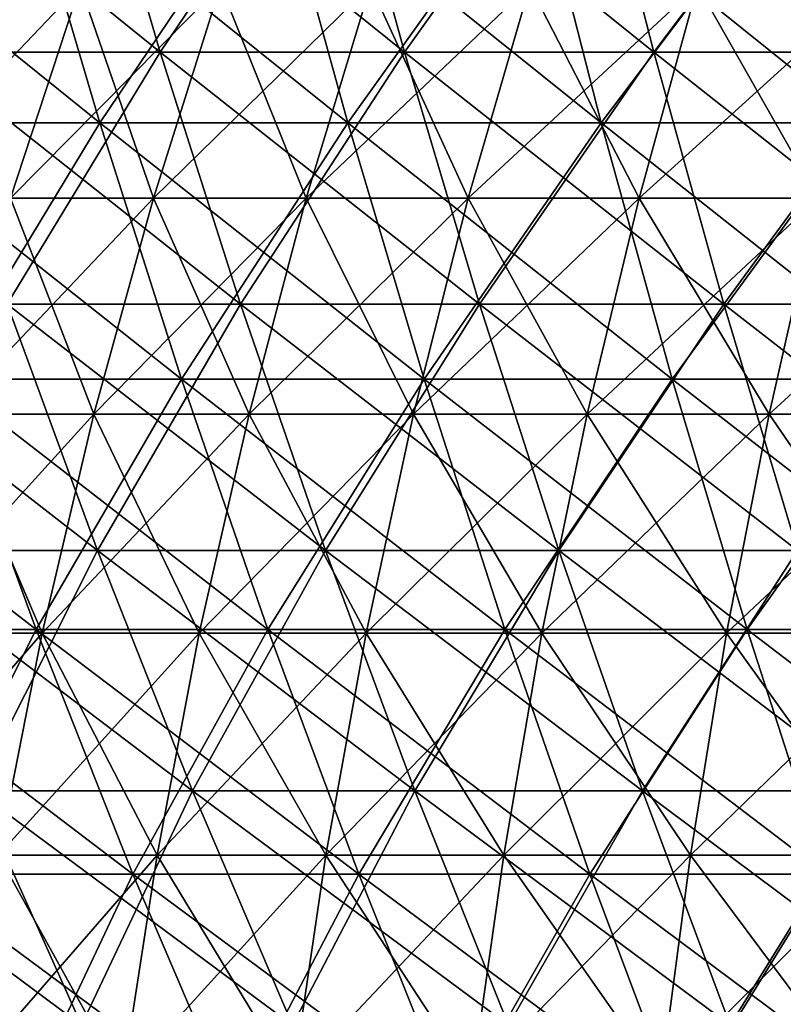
# Model space of a CAD drawing. Header units: millimetres. Extents: x -125 to 125, y 3898 to 4025.
# Tile 84 of 256: x -58 to -46, y 3949 to 3963. Entities that reach past the tile are written whole.
import ezdxf

# ---------------------------------------------------------------- set-up
doc = ezdxf.new("R2010")
doc.units = ezdxf.units.MM
doc.header["$LTSCALE"] = 2.2935
for name, color, linetype in [('2', 7, 'CONTINUOUS'), ('3', 7, 'CONTINUOUS'), ('4', 7, 'CONTINUOUS'), ('5', 7, 'CONTINUOUS'), ('6', 7, 'CONTINUOUS'), ('7', 7, 'CONTINUOUS')]:
    doc.layers.add(name, color=color, linetype=linetype)

msp = doc.modelspace()

# ---------------------------------------------------------------- linework, layer by layer
at = {"layer": '2', "color": 36, "linetype": 'Continuous', "true_color": 0x833d1e}
for points in [[(-59.908, 3961.776, 89.659), (-56.342, 3961.776, 91.942), (-61.112, 3965.627, 91.461), (-59.908, 3961.776, 89.659)], [(-61.112, 3965.627, 91.461), (-56.342, 3961.776, 91.942), (-57.475, 3965.627, 93.79), (-61.112, 3965.627, 91.461)], [(-56.342, 3961.776, 91.942), (-52.689, 3961.776, 94.083), (-57.475, 3965.627, 93.79), (-56.342, 3961.776, 91.942)], [(-57.475, 3965.627, 93.79), (-52.689, 3961.776, 94.083), (-53.748, 3965.627, 95.974), (-57.475, 3965.627, 93.79)], [(-52.689, 3961.776, 94.083), (-48.955, 3961.776, 96.079), (-53.748, 3965.627, 95.974), (-52.689, 3961.776, 94.083)], [(-53.748, 3965.627, 95.974), (-48.955, 3961.776, 96.079), (-49.939, 3965.627, 98.01), (-53.748, 3965.627, 95.974)], [(-48.955, 3961.776, 96.079), (-45.145, 3961.776, 97.927), (-49.939, 3965.627, 98.01), (-48.955, 3961.776, 96.079)], [(-49.939, 3965.627, 98.01), (-45.145, 3961.776, 97.927), (-46.052, 3965.627, 99.895), (-49.939, 3965.627, 98.01)], [(-58.629, 3958.004, 87.745), (-55.139, 3958.004, 89.979), (-59.908, 3961.776, 89.659), (-58.629, 3958.004, 87.745)], [(-59.908, 3961.776, 89.659), (-55.139, 3958.004, 89.979), (-56.342, 3961.776, 91.942), (-59.908, 3961.776, 89.659)], [(-55.139, 3958.004, 89.979), (-51.564, 3958.004, 92.074), (-56.342, 3961.776, 91.942), (-55.139, 3958.004, 89.979)], [(-56.342, 3961.776, 91.942), (-51.564, 3958.004, 92.074), (-52.689, 3961.776, 94.083), (-56.342, 3961.776, 91.942)], [(-51.564, 3958.004, 92.074), (-47.91, 3958.004, 94.028), (-52.689, 3961.776, 94.083), (-51.564, 3958.004, 92.074)], [(-52.689, 3961.776, 94.083), (-47.91, 3958.004, 94.028), (-48.955, 3961.776, 96.079), (-52.689, 3961.776, 94.083)], [(-47.91, 3958.004, 94.028), (-44.181, 3958.004, 95.836), (-48.955, 3961.776, 96.079), (-47.91, 3958.004, 94.028)], [(-48.955, 3961.776, 96.079), (-44.181, 3958.004, 95.836), (-45.145, 3961.776, 97.927), (-48.955, 3961.776, 96.079)], [(-60.598, 3954.316, 83.406), (-57.277, 3954.316, 85.721), (-62.029, 3958.004, 85.375), (-60.598, 3954.316, 83.406)], [(-62.029, 3958.004, 85.375), (-57.277, 3954.316, 85.721), (-58.629, 3958.004, 87.745), (-62.029, 3958.004, 85.375)], [(-57.277, 3954.316, 85.721), (-53.867, 3954.316, 87.903), (-58.629, 3958.004, 87.745), (-57.277, 3954.316, 85.721)], [(-58.629, 3958.004, 87.745), (-53.867, 3954.316, 87.903), (-55.139, 3958.004, 89.979), (-58.629, 3958.004, 87.745)], [(-53.867, 3954.316, 87.903), (-50.375, 3954.316, 89.95), (-55.139, 3958.004, 89.979), (-53.867, 3954.316, 87.903)], [(-55.139, 3958.004, 89.979), (-50.375, 3954.316, 89.95), (-51.564, 3958.004, 92.074), (-55.139, 3958.004, 89.979)], [(-50.375, 3954.316, 89.95), (-46.804, 3954.316, 91.859), (-51.564, 3958.004, 92.074), (-50.375, 3954.316, 89.95)], [(-51.564, 3958.004, 92.074), (-46.804, 3954.316, 91.859), (-47.91, 3958.004, 94.028), (-51.564, 3958.004, 92.074)], [(-46.804, 3954.316, 91.859), (-43.162, 3954.316, 93.626), (-47.91, 3958.004, 94.028), (-46.804, 3954.316, 91.859)], [(-47.91, 3958.004, 94.028), (-43.162, 3954.316, 93.626), (-44.181, 3958.004, 95.836), (-47.91, 3958.004, 94.028)], [(-59.092, 3950.715, 81.333), (-55.853, 3950.715, 83.59), (-60.598, 3954.316, 83.406), (-59.092, 3950.715, 81.333)], [(-60.598, 3954.316, 83.406), (-55.853, 3950.715, 83.59), (-57.277, 3954.316, 85.721), (-60.598, 3954.316, 83.406)], [(-55.853, 3950.715, 83.59), (-52.528, 3950.715, 85.718), (-57.277, 3954.316, 85.721), (-55.853, 3950.715, 83.59)], [(-57.277, 3954.316, 85.721), (-52.528, 3950.715, 85.718), (-53.867, 3954.316, 87.903), (-57.277, 3954.316, 85.721)], [(-52.528, 3950.715, 85.718), (-49.122, 3950.715, 87.714), (-53.867, 3954.316, 87.903), (-52.528, 3950.715, 85.718)], [(-53.867, 3954.316, 87.903), (-49.122, 3950.715, 87.714), (-50.375, 3954.316, 89.95), (-53.867, 3954.316, 87.903)], [(-49.122, 3950.715, 87.714), (-45.641, 3950.715, 89.575), (-50.375, 3954.316, 89.95), (-49.122, 3950.715, 87.714)], [(-50.375, 3954.316, 89.95), (-45.641, 3950.715, 89.575), (-46.804, 3954.316, 91.859), (-50.375, 3954.316, 89.95)], [(-45.641, 3950.715, 89.575), (-42.089, 3950.715, 91.298), (-46.804, 3954.316, 91.859), (-45.641, 3950.715, 89.575)], [(-46.804, 3954.316, 91.859), (-42.089, 3950.715, 91.298), (-43.162, 3954.316, 93.626), (-46.804, 3954.316, 91.859)], [(-60.575, 3947.208, 76.839), (-57.511, 3947.208, 79.157), (-62.239, 3950.715, 78.95), (-60.575, 3947.208, 76.839)], [(-62.239, 3950.715, 78.95), (-57.511, 3947.208, 79.157), (-59.092, 3950.715, 81.333), (-62.239, 3950.715, 78.95)], [(-57.511, 3947.208, 79.157), (-54.359, 3947.208, 81.354), (-59.092, 3950.715, 81.333), (-57.511, 3947.208, 79.157)], [(-59.092, 3950.715, 81.333), (-54.359, 3947.208, 81.354), (-55.853, 3950.715, 83.59), (-59.092, 3950.715, 81.333)], [(-54.359, 3947.208, 81.354), (-51.123, 3947.208, 83.426), (-55.853, 3950.715, 83.59), (-54.359, 3947.208, 81.354)], [(-55.853, 3950.715, 83.59), (-51.123, 3947.208, 83.426), (-52.528, 3950.715, 85.718), (-55.853, 3950.715, 83.59)], [(-51.123, 3947.208, 83.426), (-47.809, 3947.208, 85.368), (-52.528, 3950.715, 85.718), (-51.123, 3947.208, 83.426)], [(-52.528, 3950.715, 85.718), (-47.809, 3947.208, 85.368), (-49.122, 3950.715, 87.714), (-52.528, 3950.715, 85.718)], [(-47.809, 3947.208, 85.368), (-44.42, 3947.208, 87.18), (-49.122, 3950.715, 87.714), (-47.809, 3947.208, 85.368)], [(-49.122, 3950.715, 87.714), (-44.42, 3947.208, 87.18), (-45.641, 3950.715, 89.575), (-49.122, 3950.715, 87.714)]]:
    msp.add_3dface(points, dxfattribs=at)
at = {"layer": '3', "color": 36, "linetype": 'Continuous', "true_color": 0x833d1e}
for points in [[(-57.475, 3965.627, -93.79), (-59.908, 3961.776, -89.659), (-61.112, 3965.627, -91.461), (-57.475, 3965.627, -93.79)], [(-56.342, 3961.776, -91.942), (-59.908, 3961.776, -89.659), (-57.475, 3965.627, -93.79), (-56.342, 3961.776, -91.942)], [(-53.748, 3965.627, -95.974), (-56.342, 3961.776, -91.942), (-57.475, 3965.627, -93.79), (-53.748, 3965.627, -95.974)], [(-52.689, 3961.776, -94.083), (-56.342, 3961.776, -91.942), (-53.748, 3965.627, -95.974), (-52.689, 3961.776, -94.083)], [(-49.939, 3965.627, -98.01), (-52.689, 3961.776, -94.083), (-53.748, 3965.627, -95.974), (-49.939, 3965.627, -98.01)], [(-48.955, 3961.776, -96.079), (-52.689, 3961.776, -94.083), (-49.939, 3965.627, -98.01), (-48.955, 3961.776, -96.079)], [(-46.052, 3965.627, -99.895), (-48.955, 3961.776, -96.079), (-49.939, 3965.627, -98.01), (-46.052, 3965.627, -99.895)], [(-45.145, 3961.776, -97.927), (-48.955, 3961.776, -96.079), (-46.052, 3965.627, -99.895), (-45.145, 3961.776, -97.927)], [(-56.342, 3961.776, -91.942), (-58.629, 3958.004, -87.745), (-59.908, 3961.776, -89.659), (-56.342, 3961.776, -91.942)], [(-55.139, 3958.004, -89.979), (-58.629, 3958.004, -87.745), (-56.342, 3961.776, -91.942), (-55.139, 3958.004, -89.979)], [(-52.689, 3961.776, -94.083), (-55.139, 3958.004, -89.979), (-56.342, 3961.776, -91.942), (-52.689, 3961.776, -94.083)], [(-51.564, 3958.004, -92.074), (-55.139, 3958.004, -89.979), (-52.689, 3961.776, -94.083), (-51.564, 3958.004, -92.074)], [(-48.955, 3961.776, -96.079), (-51.564, 3958.004, -92.074), (-52.689, 3961.776, -94.083), (-48.955, 3961.776, -96.079)], [(-47.91, 3958.004, -94.028), (-51.564, 3958.004, -92.074), (-48.955, 3961.776, -96.079), (-47.91, 3958.004, -94.028)], [(-45.145, 3961.776, -97.927), (-47.91, 3958.004, -94.028), (-48.955, 3961.776, -96.079), (-45.145, 3961.776, -97.927)], [(-44.181, 3958.004, -95.836), (-47.91, 3958.004, -94.028), (-45.145, 3961.776, -97.927), (-44.181, 3958.004, -95.836)], [(-57.277, 3954.316, -85.721), (-60.598, 3954.316, -83.406), (-58.629, 3958.004, -87.745), (-57.277, 3954.316, -85.721)], [(-55.139, 3958.004, -89.979), (-57.277, 3954.316, -85.721), (-58.629, 3958.004, -87.745), (-55.139, 3958.004, -89.979)], [(-53.867, 3954.316, -87.903), (-57.277, 3954.316, -85.721), (-55.139, 3958.004, -89.979), (-53.867, 3954.316, -87.903)], [(-51.564, 3958.004, -92.074), (-53.867, 3954.316, -87.903), (-55.139, 3958.004, -89.979), (-51.564, 3958.004, -92.074)], [(-50.375, 3954.316, -89.95), (-53.867, 3954.316, -87.903), (-51.564, 3958.004, -92.074), (-50.375, 3954.316, -89.95)], [(-47.91, 3958.004, -94.028), (-50.375, 3954.316, -89.95), (-51.564, 3958.004, -92.074), (-47.91, 3958.004, -94.028)], [(-46.804, 3954.316, -91.859), (-50.375, 3954.316, -89.95), (-47.91, 3958.004, -94.028), (-46.804, 3954.316, -91.859)], [(-44.181, 3958.004, -95.836), (-46.804, 3954.316, -91.859), (-47.91, 3958.004, -94.028), (-44.181, 3958.004, -95.836)], [(-43.162, 3954.316, -93.626), (-46.804, 3954.316, -91.859), (-44.181, 3958.004, -95.836), (-43.162, 3954.316, -93.626)], [(-57.277, 3954.316, -85.721), (-59.092, 3950.715, -81.333), (-60.598, 3954.316, -83.406), (-57.277, 3954.316, -85.721)], [(-55.853, 3950.715, -83.59), (-59.092, 3950.715, -81.333), (-57.277, 3954.316, -85.721), (-55.853, 3950.715, -83.59)], [(-53.867, 3954.316, -87.903), (-55.853, 3950.715, -83.59), (-57.277, 3954.316, -85.721), (-53.867, 3954.316, -87.903)], [(-52.528, 3950.715, -85.718), (-55.853, 3950.715, -83.59), (-53.867, 3954.316, -87.903), (-52.528, 3950.715, -85.718)], [(-50.375, 3954.316, -89.95), (-52.528, 3950.715, -85.718), (-53.867, 3954.316, -87.903), (-50.375, 3954.316, -89.95)], [(-49.122, 3950.715, -87.714), (-52.528, 3950.715, -85.718), (-50.375, 3954.316, -89.95), (-49.122, 3950.715, -87.714)], [(-46.804, 3954.316, -91.859), (-49.122, 3950.715, -87.714), (-50.375, 3954.316, -89.95), (-46.804, 3954.316, -91.859)], [(-45.641, 3950.715, -89.575), (-49.122, 3950.715, -87.714), (-46.804, 3954.316, -91.859), (-45.641, 3950.715, -89.575)], [(-43.162, 3954.316, -93.626), (-45.641, 3950.715, -89.575), (-46.804, 3954.316, -91.859), (-43.162, 3954.316, -93.626)], [(-57.511, 3947.208, -79.157), (-60.575, 3947.208, -76.839), (-59.092, 3950.715, -81.333), (-57.511, 3947.208, -79.157)], [(-55.853, 3950.715, -83.59), (-57.511, 3947.208, -79.157), (-59.092, 3950.715, -81.333), (-55.853, 3950.715, -83.59)], [(-54.359, 3947.208, -81.354), (-57.511, 3947.208, -79.157), (-55.853, 3950.715, -83.59), (-54.359, 3947.208, -81.354)], [(-52.528, 3950.715, -85.718), (-54.359, 3947.208, -81.354), (-55.853, 3950.715, -83.59), (-52.528, 3950.715, -85.718)], [(-51.123, 3947.208, -83.426), (-54.359, 3947.208, -81.354), (-52.528, 3950.715, -85.718), (-51.123, 3947.208, -83.426)], [(-49.122, 3950.715, -87.714), (-51.123, 3947.208, -83.426), (-52.528, 3950.715, -85.718), (-49.122, 3950.715, -87.714)], [(-47.809, 3947.208, -85.368), (-51.123, 3947.208, -83.426), (-49.122, 3950.715, -87.714), (-47.809, 3947.208, -85.368)], [(-45.641, 3950.715, -89.575), (-47.809, 3947.208, -85.368), (-49.122, 3950.715, -87.714), (-45.641, 3950.715, -89.575)], [(-44.42, 3947.208, -87.18), (-47.809, 3947.208, -85.368), (-45.641, 3950.715, -89.575), (-44.42, 3947.208, -87.18)]]:
    msp.add_3dface(points, dxfattribs=at)
at = {"layer": '4', "color": 36, "linetype": 'Continuous', "true_color": 0x833d1e}
for points in [[(-58.96, 3962.819, -88.24), (-55.45, 3962.819, -90.486), (-60.144, 3966.607, -90.011), (-58.96, 3962.819, -88.24)], [(-60.144, 3966.607, -90.011), (-55.45, 3962.819, -90.486), (-56.563, 3966.607, -92.303), (-60.144, 3966.607, -90.011)], [(-55.45, 3962.819, -90.486), (-51.855, 3962.819, -92.594), (-56.563, 3966.607, -92.303), (-55.45, 3962.819, -90.486)], [(-56.563, 3966.607, -92.303), (-51.855, 3962.819, -92.594), (-52.896, 3966.607, -94.453), (-56.563, 3966.607, -92.303)], [(-51.855, 3962.819, -92.594), (-48.18, 3962.819, -94.558), (-52.896, 3966.607, -94.453), (-51.855, 3962.819, -92.594)], [(-52.896, 3966.607, -94.453), (-48.18, 3962.819, -94.558), (-49.147, 3966.607, -96.456), (-52.896, 3966.607, -94.453)], [(-48.18, 3962.819, -94.558), (-44.43, 3962.819, -96.377), (-49.147, 3966.607, -96.456), (-48.18, 3962.819, -94.558)], [(-49.147, 3966.607, -96.456), (-44.43, 3962.819, -96.377), (-45.322, 3966.607, -98.312), (-49.147, 3966.607, -96.456)], [(-57.703, 3959.109, -86.358), (-54.268, 3959.109, -88.557), (-58.96, 3962.819, -88.24), (-57.703, 3959.109, -86.358)], [(-58.96, 3962.819, -88.24), (-54.268, 3959.109, -88.557), (-55.45, 3962.819, -90.486), (-58.96, 3962.819, -88.24)], [(-54.268, 3959.109, -88.557), (-50.749, 3959.109, -90.619), (-55.45, 3962.819, -90.486), (-54.268, 3959.109, -88.557)], [(-55.45, 3962.819, -90.486), (-50.749, 3959.109, -90.619), (-51.855, 3962.819, -92.594), (-55.45, 3962.819, -90.486)], [(-50.749, 3959.109, -90.619), (-47.152, 3959.109, -92.542), (-51.855, 3962.819, -92.594), (-50.749, 3959.109, -90.619)], [(-51.855, 3962.819, -92.594), (-47.152, 3959.109, -92.542), (-48.18, 3962.819, -94.558), (-51.855, 3962.819, -92.594)], [(-47.152, 3959.109, -92.542), (-43.483, 3959.109, -94.322), (-48.18, 3962.819, -94.558), (-47.152, 3959.109, -92.542)], [(-48.18, 3962.819, -94.558), (-43.483, 3959.109, -94.322), (-44.43, 3962.819, -96.377), (-48.18, 3962.819, -94.558)], [(-59.642, 3955.48, -82.09), (-56.373, 3955.48, -84.369), (-61.049, 3959.109, -84.026), (-59.642, 3955.48, -82.09)], [(-61.049, 3959.109, -84.026), (-56.373, 3955.48, -84.369), (-57.703, 3959.109, -86.358), (-61.049, 3959.109, -84.026)], [(-56.373, 3955.48, -84.369), (-53.018, 3955.48, -86.517), (-57.703, 3959.109, -86.358), (-56.373, 3955.48, -84.369)], [(-57.703, 3959.109, -86.358), (-53.018, 3955.48, -86.517), (-54.268, 3959.109, -88.557), (-57.703, 3959.109, -86.358)], [(-53.018, 3955.48, -86.517), (-49.58, 3955.48, -88.532), (-54.268, 3959.109, -88.557), (-53.018, 3955.48, -86.517)], [(-54.268, 3959.109, -88.557), (-49.58, 3955.48, -88.532), (-50.749, 3959.109, -90.619), (-54.268, 3959.109, -88.557)], [(-49.58, 3955.48, -88.532), (-46.066, 3955.48, -90.41), (-50.749, 3959.109, -90.619), (-49.58, 3955.48, -88.532)], [(-50.749, 3959.109, -90.619), (-46.066, 3955.48, -90.41), (-47.152, 3959.109, -92.542), (-50.749, 3959.109, -90.619)], [(-46.066, 3955.48, -90.41), (-42.481, 3955.48, -92.149), (-47.152, 3959.109, -92.542), (-46.066, 3955.48, -90.41)], [(-47.152, 3959.109, -92.542), (-42.481, 3955.48, -92.149), (-43.483, 3959.109, -94.322), (-47.152, 3959.109, -92.542)], [(-58.161, 3951.939, -80.052), (-54.974, 3951.939, -82.274), (-59.642, 3955.48, -82.09), (-58.161, 3951.939, -80.052)], [(-59.642, 3955.48, -82.09), (-54.974, 3951.939, -82.274), (-56.373, 3955.48, -84.369), (-59.642, 3955.48, -82.09)], [(-54.974, 3951.939, -82.274), (-51.701, 3951.939, -84.369), (-56.373, 3955.48, -84.369), (-54.974, 3951.939, -82.274)], [(-56.373, 3955.48, -84.369), (-51.701, 3951.939, -84.369), (-53.018, 3955.48, -86.517), (-56.373, 3955.48, -84.369)], [(-51.701, 3951.939, -84.369), (-48.349, 3951.939, -86.333), (-53.018, 3955.48, -86.517), (-51.701, 3951.939, -84.369)], [(-53.018, 3955.48, -86.517), (-48.349, 3951.939, -86.333), (-49.58, 3955.48, -88.532), (-53.018, 3955.48, -86.517)], [(-48.349, 3951.939, -86.333), (-44.922, 3951.939, -88.165), (-49.58, 3955.48, -88.532), (-48.349, 3951.939, -86.333)], [(-49.58, 3955.48, -88.532), (-44.922, 3951.939, -88.165), (-46.066, 3955.48, -90.41), (-49.58, 3955.48, -88.532)], [(-59.623, 3948.489, -75.632), (-56.608, 3948.489, -77.914), (-61.259, 3951.939, -77.707), (-59.623, 3948.489, -75.632)], [(-61.259, 3951.939, -77.707), (-56.608, 3948.489, -77.914), (-58.161, 3951.939, -80.052), (-61.259, 3951.939, -77.707)], [(-56.608, 3948.489, -77.914), (-53.505, 3948.489, -80.076), (-58.161, 3951.939, -80.052), (-56.608, 3948.489, -77.914)], [(-58.161, 3951.939, -80.052), (-53.505, 3948.489, -80.076), (-54.974, 3951.939, -82.274), (-58.161, 3951.939, -80.052)], [(-53.505, 3948.489, -80.076), (-50.32, 3948.489, -82.115), (-54.974, 3951.939, -82.274), (-53.505, 3948.489, -80.076)], [(-54.974, 3951.939, -82.274), (-50.32, 3948.489, -82.115), (-51.701, 3951.939, -84.369), (-54.974, 3951.939, -82.274)], [(-50.32, 3948.489, -82.115), (-47.058, 3948.489, -84.028), (-51.701, 3951.939, -84.369), (-50.32, 3948.489, -82.115)], [(-51.701, 3951.939, -84.369), (-47.058, 3948.489, -84.028), (-48.349, 3951.939, -86.333), (-51.701, 3951.939, -84.369)], [(-47.058, 3948.489, -84.028), (-43.723, 3948.489, -85.81), (-48.349, 3951.939, -86.333), (-47.058, 3948.489, -84.028)], [(-48.349, 3951.939, -86.333), (-43.723, 3948.489, -85.81), (-44.922, 3951.939, -88.165), (-48.349, 3951.939, -86.333)]]:
    msp.add_3dface(points, dxfattribs=at)
at = {"layer": '5', "color": 36, "linetype": 'Continuous', "true_color": 0x833d1e}
for points in [[(-56.563, 3966.607, 92.303), (-58.96, 3962.819, 88.24), (-60.144, 3966.607, 90.011), (-56.563, 3966.607, 92.303)], [(-55.45, 3962.819, 90.486), (-58.96, 3962.819, 88.24), (-56.563, 3966.607, 92.303), (-55.45, 3962.819, 90.486)], [(-52.896, 3966.607, 94.453), (-55.45, 3962.819, 90.486), (-56.563, 3966.607, 92.303), (-52.896, 3966.607, 94.453)], [(-51.855, 3962.819, 92.594), (-55.45, 3962.819, 90.486), (-52.896, 3966.607, 94.453), (-51.855, 3962.819, 92.594)], [(-49.147, 3966.607, 96.456), (-51.855, 3962.819, 92.594), (-52.896, 3966.607, 94.453), (-49.147, 3966.607, 96.456)], [(-48.18, 3962.819, 94.558), (-51.855, 3962.819, 92.594), (-49.147, 3966.607, 96.456), (-48.18, 3962.819, 94.558)], [(-45.322, 3966.607, 98.312), (-48.18, 3962.819, 94.558), (-49.147, 3966.607, 96.456), (-45.322, 3966.607, 98.312)], [(-44.43, 3962.819, 96.377), (-48.18, 3962.819, 94.558), (-45.322, 3966.607, 98.312), (-44.43, 3962.819, 96.377)], [(-55.45, 3962.819, 90.486), (-57.703, 3959.109, 86.358), (-58.96, 3962.819, 88.24), (-55.45, 3962.819, 90.486)], [(-54.268, 3959.109, 88.557), (-57.703, 3959.109, 86.358), (-55.45, 3962.819, 90.486), (-54.268, 3959.109, 88.557)], [(-51.855, 3962.819, 92.594), (-54.268, 3959.109, 88.557), (-55.45, 3962.819, 90.486), (-51.855, 3962.819, 92.594)], [(-50.749, 3959.109, 90.619), (-54.268, 3959.109, 88.557), (-51.855, 3962.819, 92.594), (-50.749, 3959.109, 90.619)], [(-48.18, 3962.819, 94.558), (-50.749, 3959.109, 90.619), (-51.855, 3962.819, 92.594), (-48.18, 3962.819, 94.558)], [(-47.152, 3959.109, 92.542), (-50.749, 3959.109, 90.619), (-48.18, 3962.819, 94.558), (-47.152, 3959.109, 92.542)], [(-44.43, 3962.819, 96.377), (-47.152, 3959.109, 92.542), (-48.18, 3962.819, 94.558), (-44.43, 3962.819, 96.377)], [(-43.483, 3959.109, 94.322), (-47.152, 3959.109, 92.542), (-44.43, 3962.819, 96.377), (-43.483, 3959.109, 94.322)], [(-56.373, 3955.48, 84.369), (-59.642, 3955.48, 82.09), (-57.703, 3959.109, 86.358), (-56.373, 3955.48, 84.369)], [(-54.268, 3959.109, 88.557), (-56.373, 3955.48, 84.369), (-57.703, 3959.109, 86.358), (-54.268, 3959.109, 88.557)], [(-53.018, 3955.48, 86.517), (-56.373, 3955.48, 84.369), (-54.268, 3959.109, 88.557), (-53.018, 3955.48, 86.517)], [(-50.749, 3959.109, 90.619), (-53.018, 3955.48, 86.517), (-54.268, 3959.109, 88.557), (-50.749, 3959.109, 90.619)], [(-49.58, 3955.48, 88.532), (-53.018, 3955.48, 86.517), (-50.749, 3959.109, 90.619), (-49.58, 3955.48, 88.532)], [(-47.152, 3959.109, 92.542), (-49.58, 3955.48, 88.532), (-50.749, 3959.109, 90.619), (-47.152, 3959.109, 92.542)], [(-46.066, 3955.48, 90.41), (-49.58, 3955.48, 88.532), (-47.152, 3959.109, 92.542), (-46.066, 3955.48, 90.41)], [(-43.483, 3959.109, 94.322), (-46.066, 3955.48, 90.41), (-47.152, 3959.109, 92.542), (-43.483, 3959.109, 94.322)], [(-56.373, 3955.48, 84.369), (-58.161, 3951.939, 80.052), (-59.642, 3955.48, 82.09), (-56.373, 3955.48, 84.369)], [(-54.974, 3951.939, 82.274), (-58.161, 3951.939, 80.052), (-56.373, 3955.48, 84.369), (-54.974, 3951.939, 82.274)], [(-53.018, 3955.48, 86.517), (-54.974, 3951.939, 82.274), (-56.373, 3955.48, 84.369), (-53.018, 3955.48, 86.517)], [(-51.701, 3951.939, 84.369), (-54.974, 3951.939, 82.274), (-53.018, 3955.48, 86.517), (-51.701, 3951.939, 84.369)], [(-49.58, 3955.48, 88.532), (-51.701, 3951.939, 84.369), (-53.018, 3955.48, 86.517), (-49.58, 3955.48, 88.532)], [(-48.349, 3951.939, 86.333), (-51.701, 3951.939, 84.369), (-49.58, 3955.48, 88.532), (-48.349, 3951.939, 86.333)], [(-46.066, 3955.48, 90.41), (-48.349, 3951.939, 86.333), (-49.58, 3955.48, 88.532), (-46.066, 3955.48, 90.41)], [(-44.922, 3951.939, 88.165), (-48.349, 3951.939, 86.333), (-46.066, 3955.48, 90.41), (-44.922, 3951.939, 88.165)], [(-56.608, 3948.489, 77.914), (-59.623, 3948.489, 75.632), (-58.161, 3951.939, 80.052), (-56.608, 3948.489, 77.914)], [(-54.974, 3951.939, 82.274), (-56.608, 3948.489, 77.914), (-58.161, 3951.939, 80.052), (-54.974, 3951.939, 82.274)], [(-53.505, 3948.489, 80.076), (-56.608, 3948.489, 77.914), (-54.974, 3951.939, 82.274), (-53.505, 3948.489, 80.076)], [(-51.701, 3951.939, 84.369), (-53.505, 3948.489, 80.076), (-54.974, 3951.939, 82.274), (-51.701, 3951.939, 84.369)], [(-50.32, 3948.489, 82.115), (-53.505, 3948.489, 80.076), (-51.701, 3951.939, 84.369), (-50.32, 3948.489, 82.115)], [(-48.349, 3951.939, 86.333), (-50.32, 3948.489, 82.115), (-51.701, 3951.939, 84.369), (-48.349, 3951.939, 86.333)], [(-47.058, 3948.489, 84.028), (-50.32, 3948.489, 82.115), (-48.349, 3951.939, 86.333), (-47.058, 3948.489, 84.028)], [(-44.922, 3951.939, 88.165), (-47.058, 3948.489, 84.028), (-48.349, 3951.939, 86.333), (-44.922, 3951.939, 88.165)], [(-43.723, 3948.489, 85.81), (-47.058, 3948.489, 84.028), (-44.922, 3951.939, 88.165), (-43.723, 3948.489, 85.81)]]:
    msp.add_3dface(points, dxfattribs=at)
at = {"layer": '6', "color": 7, "linetype": 'Continuous', "true_color": 0xe0f2ff}
for points in [[(-58.554, 3963.799, 36.497), (-57.657, 3960.671, 40.131), (-56.631, 3963.799, 39.416), (-58.554, 3963.799, 36.497)], [(-57.657, 3960.671, 40.131), (-55.551, 3960.671, 42.999), (-56.631, 3963.799, 39.416), (-57.657, 3960.671, 40.131)], [(-56.631, 3963.799, 39.416), (-55.551, 3960.671, 42.999), (-54.562, 3963.799, 42.234), (-56.631, 3963.799, 39.416)], [(-55.551, 3960.671, 42.999), (-53.301, 3960.671, 45.758), (-54.562, 3963.799, 42.234), (-55.551, 3960.671, 42.999)], [(-54.562, 3963.799, 42.234), (-53.301, 3960.671, 45.758), (-52.352, 3963.799, 44.943), (-54.562, 3963.799, 42.234)], [(-53.301, 3960.671, 45.758), (-50.915, 3960.671, 48.399), (-52.352, 3963.799, 44.943), (-53.301, 3960.671, 45.758)], [(-52.352, 3963.799, 44.943), (-50.915, 3960.671, 48.399), (-50.009, 3963.799, 47.537), (-52.352, 3963.799, 44.943)], [(-50.915, 3960.671, 48.399), (-48.399, 3960.671, 50.915), (-50.009, 3963.799, 47.537), (-50.915, 3960.671, 48.399)], [(-50.009, 3963.799, 47.537), (-48.399, 3960.671, 50.915), (-47.537, 3963.799, 50.009), (-50.009, 3963.799, 47.537)], [(-48.399, 3960.671, 50.915), (-45.758, 3960.671, 53.301), (-47.537, 3963.799, 50.009), (-48.399, 3960.671, 50.915)], [(-47.537, 3963.799, 50.009), (-45.758, 3960.671, 53.301), (-44.943, 3963.799, 52.352), (-47.537, 3963.799, 50.009)], [(-58.567, 3957.49, 40.764), (-56.428, 3957.49, 43.678), (-57.657, 3960.671, 40.131), (-58.567, 3957.49, 40.764)], [(-57.657, 3960.671, 40.131), (-56.428, 3957.49, 43.678), (-55.551, 3960.671, 42.999), (-57.657, 3960.671, 40.131)], [(-56.428, 3957.49, 43.678), (-54.143, 3957.49, 46.48), (-55.551, 3960.671, 42.999), (-56.428, 3957.49, 43.678)], [(-55.551, 3960.671, 42.999), (-54.143, 3957.49, 46.48), (-53.301, 3960.671, 45.758), (-55.551, 3960.671, 42.999)], [(-54.143, 3957.49, 46.48), (-51.719, 3957.49, 49.163), (-53.301, 3960.671, 45.758), (-54.143, 3957.49, 46.48)], [(-53.301, 3960.671, 45.758), (-51.719, 3957.49, 49.163), (-50.915, 3960.671, 48.399), (-53.301, 3960.671, 45.758)], [(-51.719, 3957.49, 49.163), (-49.163, 3957.49, 51.719), (-50.915, 3960.671, 48.399), (-51.719, 3957.49, 49.163)], [(-50.915, 3960.671, 48.399), (-49.163, 3957.49, 51.719), (-48.399, 3960.671, 50.915), (-50.915, 3960.671, 48.399)], [(-49.163, 3957.49, 51.719), (-46.48, 3957.49, 54.143), (-48.399, 3960.671, 50.915), (-49.163, 3957.49, 51.719)], [(-48.399, 3960.671, 50.915), (-46.48, 3957.49, 54.143), (-45.758, 3960.671, 53.301), (-48.399, 3960.671, 50.915)], [(-46.48, 3957.49, 54.143), (-43.678, 3957.49, 56.428), (-45.758, 3960.671, 53.301), (-46.48, 3957.49, 54.143)], [(-59.359, 3954.262, 41.315), (-57.191, 3954.262, 44.269), (-58.567, 3957.49, 40.764), (-59.359, 3954.262, 41.315)], [(-58.567, 3957.49, 40.764), (-57.191, 3954.262, 44.269), (-56.428, 3957.49, 43.678), (-58.567, 3957.49, 40.764)], [(-57.191, 3954.262, 44.269), (-54.875, 3954.262, 47.109), (-56.428, 3957.49, 43.678), (-57.191, 3954.262, 44.269)], [(-56.428, 3957.49, 43.678), (-54.875, 3954.262, 47.109), (-54.143, 3957.49, 46.48), (-56.428, 3957.49, 43.678)], [(-54.875, 3954.262, 47.109), (-52.419, 3954.262, 49.828), (-54.143, 3957.49, 46.48), (-54.875, 3954.262, 47.109)], [(-54.143, 3957.49, 46.48), (-52.419, 3954.262, 49.828), (-51.719, 3957.49, 49.163), (-54.143, 3957.49, 46.48)], [(-52.419, 3954.262, 49.828), (-49.828, 3954.262, 52.419), (-51.719, 3957.49, 49.163), (-52.419, 3954.262, 49.828)], [(-51.719, 3957.49, 49.163), (-49.828, 3954.262, 52.419), (-49.163, 3957.49, 51.719), (-51.719, 3957.49, 49.163)], [(-49.828, 3954.262, 52.419), (-47.109, 3954.262, 54.875), (-49.163, 3957.49, 51.719), (-49.828, 3954.262, 52.419)], [(-49.163, 3957.49, 51.719), (-47.109, 3954.262, 54.875), (-46.48, 3957.49, 54.143), (-49.163, 3957.49, 51.719)], [(-47.109, 3954.262, 54.875), (-44.269, 3954.262, 57.191), (-46.48, 3957.49, 54.143), (-47.109, 3954.262, 54.875)], [(-46.48, 3957.49, 54.143), (-44.269, 3954.262, 57.191), (-43.678, 3957.49, 56.428), (-46.48, 3957.49, 54.143)], [(-59.359, 3954.262, 41.315), (-57.838, 3950.994, 44.77), (-57.191, 3954.262, 44.269), (-59.359, 3954.262, 41.315)], [(-57.838, 3950.994, 44.77), (-55.497, 3950.994, 47.642), (-57.191, 3954.262, 44.269), (-57.838, 3950.994, 44.77)], [(-57.191, 3954.262, 44.269), (-55.497, 3950.994, 47.642), (-54.875, 3954.262, 47.109), (-57.191, 3954.262, 44.269)], [(-55.497, 3950.994, 47.642), (-53.012, 3950.994, 50.392), (-54.875, 3954.262, 47.109), (-55.497, 3950.994, 47.642)], [(-54.875, 3954.262, 47.109), (-53.012, 3950.994, 50.392), (-52.419, 3954.262, 49.828), (-54.875, 3954.262, 47.109)], [(-53.012, 3950.994, 50.392), (-50.392, 3950.994, 53.012), (-52.419, 3954.262, 49.828), (-53.012, 3950.994, 50.392)], [(-52.419, 3954.262, 49.828), (-50.392, 3950.994, 53.012), (-49.828, 3954.262, 52.419), (-52.419, 3954.262, 49.828)], [(-50.392, 3950.994, 53.012), (-47.642, 3950.994, 55.497), (-49.828, 3954.262, 52.419), (-50.392, 3950.994, 53.012)], [(-49.828, 3954.262, 52.419), (-47.642, 3950.994, 55.497), (-47.109, 3954.262, 54.875), (-49.828, 3954.262, 52.419)], [(-47.642, 3950.994, 55.497), (-44.77, 3950.994, 57.838), (-47.109, 3954.262, 54.875), (-47.642, 3950.994, 55.497)], [(-47.109, 3954.262, 54.875), (-44.77, 3950.994, 57.838), (-44.269, 3954.262, 57.191), (-47.109, 3954.262, 54.875)], [(-58.369, 3947.692, 45.181), (-56.006, 3947.692, 48.08), (-57.838, 3950.994, 44.77), (-58.369, 3947.692, 45.181)], [(-57.838, 3950.994, 44.77), (-56.006, 3947.692, 48.08), (-55.497, 3950.994, 47.642), (-57.838, 3950.994, 44.77)], [(-56.006, 3947.692, 48.08), (-53.499, 3947.692, 50.854), (-55.497, 3950.994, 47.642), (-56.006, 3947.692, 48.08)], [(-55.497, 3950.994, 47.642), (-53.499, 3947.692, 50.854), (-53.012, 3950.994, 50.392), (-55.497, 3950.994, 47.642)], [(-53.499, 3947.692, 50.854), (-50.854, 3947.692, 53.499), (-53.012, 3950.994, 50.392), (-53.499, 3947.692, 50.854)], [(-53.012, 3950.994, 50.392), (-50.854, 3947.692, 53.499), (-50.392, 3950.994, 53.012), (-53.012, 3950.994, 50.392)], [(-50.854, 3947.692, 53.499), (-48.08, 3947.692, 56.006), (-50.392, 3950.994, 53.012), (-50.854, 3947.692, 53.499)], [(-50.392, 3950.994, 53.012), (-48.08, 3947.692, 56.006), (-47.642, 3950.994, 55.497), (-50.392, 3950.994, 53.012)], [(-48.08, 3947.692, 56.006), (-45.181, 3947.692, 58.369), (-47.642, 3950.994, 55.497), (-48.08, 3947.692, 56.006)], [(-47.642, 3950.994, 55.497), (-45.181, 3947.692, 58.369), (-44.77, 3950.994, 57.838), (-47.642, 3950.994, 55.497)]]:
    msp.add_3dface(points, dxfattribs=at)
at = {"layer": '7', "color": 7, "linetype": 'Continuous', "true_color": 0xe0f2ff}
for points in [[(-57.657, 3960.671, -40.131), (-59.616, 3960.671, -37.159), (-56.631, 3963.799, -39.416), (-57.657, 3960.671, -40.131)], [(-56.631, 3963.799, -39.416), (-59.616, 3960.671, -37.159), (-58.554, 3963.799, -36.497), (-56.631, 3963.799, -39.416)], [(-55.551, 3960.671, -42.999), (-57.657, 3960.671, -40.131), (-54.562, 3963.799, -42.234), (-55.551, 3960.671, -42.999)], [(-54.562, 3963.799, -42.234), (-57.657, 3960.671, -40.131), (-56.631, 3963.799, -39.416), (-54.562, 3963.799, -42.234)], [(-53.301, 3960.671, -45.758), (-55.551, 3960.671, -42.999), (-52.352, 3963.799, -44.943), (-53.301, 3960.671, -45.758)], [(-52.352, 3963.799, -44.943), (-55.551, 3960.671, -42.999), (-54.562, 3963.799, -42.234), (-52.352, 3963.799, -44.943)], [(-50.915, 3960.671, -48.399), (-53.301, 3960.671, -45.758), (-50.009, 3963.799, -47.537), (-50.915, 3960.671, -48.399)], [(-50.009, 3963.799, -47.537), (-53.301, 3960.671, -45.758), (-52.352, 3963.799, -44.943), (-50.009, 3963.799, -47.537)], [(-48.399, 3960.671, -50.915), (-50.915, 3960.671, -48.399), (-47.537, 3963.799, -50.009), (-48.399, 3960.671, -50.915)], [(-47.537, 3963.799, -50.009), (-50.915, 3960.671, -48.399), (-50.009, 3963.799, -47.537), (-47.537, 3963.799, -50.009)], [(-45.758, 3960.671, -53.301), (-48.399, 3960.671, -50.915), (-44.943, 3963.799, -52.352), (-45.758, 3960.671, -53.301)], [(-44.943, 3963.799, -52.352), (-48.399, 3960.671, -50.915), (-47.537, 3963.799, -50.009), (-44.943, 3963.799, -52.352)], [(-56.428, 3957.49, -43.678), (-58.567, 3957.49, -40.764), (-55.551, 3960.671, -42.999), (-56.428, 3957.49, -43.678)], [(-55.551, 3960.671, -42.999), (-58.567, 3957.49, -40.764), (-57.657, 3960.671, -40.131), (-55.551, 3960.671, -42.999)], [(-54.143, 3957.49, -46.48), (-56.428, 3957.49, -43.678), (-53.301, 3960.671, -45.758), (-54.143, 3957.49, -46.48)], [(-53.301, 3960.671, -45.758), (-56.428, 3957.49, -43.678), (-55.551, 3960.671, -42.999), (-53.301, 3960.671, -45.758)], [(-51.719, 3957.49, -49.163), (-54.143, 3957.49, -46.48), (-50.915, 3960.671, -48.399), (-51.719, 3957.49, -49.163)], [(-50.915, 3960.671, -48.399), (-54.143, 3957.49, -46.48), (-53.301, 3960.671, -45.758), (-50.915, 3960.671, -48.399)], [(-49.163, 3957.49, -51.719), (-51.719, 3957.49, -49.163), (-48.399, 3960.671, -50.915), (-49.163, 3957.49, -51.719)], [(-48.399, 3960.671, -50.915), (-51.719, 3957.49, -49.163), (-50.915, 3960.671, -48.399), (-48.399, 3960.671, -50.915)], [(-46.48, 3957.49, -54.143), (-49.163, 3957.49, -51.719), (-45.758, 3960.671, -53.301), (-46.48, 3957.49, -54.143)], [(-45.758, 3960.671, -53.301), (-49.163, 3957.49, -51.719), (-48.399, 3960.671, -50.915), (-45.758, 3960.671, -53.301)], [(-43.678, 3957.49, -56.428), (-46.48, 3957.49, -54.143), (-42.999, 3960.671, -55.551), (-43.678, 3957.49, -56.428)], [(-42.999, 3960.671, -55.551), (-46.48, 3957.49, -54.143), (-45.758, 3960.671, -53.301), (-42.999, 3960.671, -55.551)], [(-57.191, 3954.262, -44.269), (-59.359, 3954.262, -41.315), (-56.428, 3957.49, -43.678), (-57.191, 3954.262, -44.269)], [(-56.428, 3957.49, -43.678), (-59.359, 3954.262, -41.315), (-58.567, 3957.49, -40.764), (-56.428, 3957.49, -43.678)], [(-54.875, 3954.262, -47.109), (-57.191, 3954.262, -44.269), (-54.143, 3957.49, -46.48), (-54.875, 3954.262, -47.109)], [(-54.143, 3957.49, -46.48), (-57.191, 3954.262, -44.269), (-56.428, 3957.49, -43.678), (-54.143, 3957.49, -46.48)], [(-52.419, 3954.262, -49.828), (-54.875, 3954.262, -47.109), (-51.719, 3957.49, -49.163), (-52.419, 3954.262, -49.828)], [(-51.719, 3957.49, -49.163), (-54.875, 3954.262, -47.109), (-54.143, 3957.49, -46.48), (-51.719, 3957.49, -49.163)], [(-49.828, 3954.262, -52.419), (-52.419, 3954.262, -49.828), (-49.163, 3957.49, -51.719), (-49.828, 3954.262, -52.419)], [(-49.163, 3957.49, -51.719), (-52.419, 3954.262, -49.828), (-51.719, 3957.49, -49.163), (-49.163, 3957.49, -51.719)], [(-47.109, 3954.262, -54.875), (-49.828, 3954.262, -52.419), (-46.48, 3957.49, -54.143), (-47.109, 3954.262, -54.875)], [(-46.48, 3957.49, -54.143), (-49.828, 3954.262, -52.419), (-49.163, 3957.49, -51.719), (-46.48, 3957.49, -54.143)], [(-44.269, 3954.262, -57.191), (-47.109, 3954.262, -54.875), (-43.678, 3957.49, -56.428), (-44.269, 3954.262, -57.191)], [(-43.678, 3957.49, -56.428), (-47.109, 3954.262, -54.875), (-46.48, 3957.49, -54.143), (-43.678, 3957.49, -56.428)], [(-57.838, 3950.994, -44.77), (-60.032, 3950.994, -41.783), (-57.191, 3954.262, -44.269), (-57.838, 3950.994, -44.77)], [(-57.191, 3954.262, -44.269), (-60.032, 3950.994, -41.783), (-59.359, 3954.262, -41.315), (-57.191, 3954.262, -44.269)], [(-55.497, 3950.994, -47.642), (-57.838, 3950.994, -44.77), (-54.875, 3954.262, -47.109), (-55.497, 3950.994, -47.642)], [(-54.875, 3954.262, -47.109), (-57.838, 3950.994, -44.77), (-57.191, 3954.262, -44.269), (-54.875, 3954.262, -47.109)], [(-53.012, 3950.994, -50.392), (-55.497, 3950.994, -47.642), (-52.419, 3954.262, -49.828), (-53.012, 3950.994, -50.392)], [(-52.419, 3954.262, -49.828), (-55.497, 3950.994, -47.642), (-54.875, 3954.262, -47.109), (-52.419, 3954.262, -49.828)], [(-50.392, 3950.994, -53.012), (-53.012, 3950.994, -50.392), (-49.828, 3954.262, -52.419), (-50.392, 3950.994, -53.012)], [(-49.828, 3954.262, -52.419), (-53.012, 3950.994, -50.392), (-52.419, 3954.262, -49.828), (-49.828, 3954.262, -52.419)], [(-47.642, 3950.994, -55.497), (-50.392, 3950.994, -53.012), (-47.109, 3954.262, -54.875), (-47.642, 3950.994, -55.497)], [(-47.109, 3954.262, -54.875), (-50.392, 3950.994, -53.012), (-49.828, 3954.262, -52.419), (-47.109, 3954.262, -54.875)], [(-44.77, 3950.994, -57.838), (-47.642, 3950.994, -55.497), (-44.269, 3954.262, -57.191), (-44.77, 3950.994, -57.838)], [(-44.269, 3954.262, -57.191), (-47.642, 3950.994, -55.497), (-47.109, 3954.262, -54.875), (-44.269, 3954.262, -57.191)], [(-56.006, 3947.692, -48.08), (-58.369, 3947.692, -45.181), (-55.497, 3950.994, -47.642), (-56.006, 3947.692, -48.08)], [(-55.497, 3950.994, -47.642), (-58.369, 3947.692, -45.181), (-57.838, 3950.994, -44.77), (-55.497, 3950.994, -47.642)], [(-53.499, 3947.692, -50.854), (-56.006, 3947.692, -48.08), (-53.012, 3950.994, -50.392), (-53.499, 3947.692, -50.854)], [(-53.012, 3950.994, -50.392), (-56.006, 3947.692, -48.08), (-55.497, 3950.994, -47.642), (-53.012, 3950.994, -50.392)], [(-50.854, 3947.692, -53.499), (-53.499, 3947.692, -50.854), (-50.392, 3950.994, -53.012), (-50.854, 3947.692, -53.499)], [(-50.392, 3950.994, -53.012), (-53.499, 3947.692, -50.854), (-53.012, 3950.994, -50.392), (-50.392, 3950.994, -53.012)], [(-48.08, 3947.692, -56.006), (-50.854, 3947.692, -53.499), (-47.642, 3950.994, -55.497), (-48.08, 3947.692, -56.006)], [(-47.642, 3950.994, -55.497), (-50.854, 3947.692, -53.499), (-50.392, 3950.994, -53.012), (-47.642, 3950.994, -55.497)], [(-45.181, 3947.692, -58.369), (-48.08, 3947.692, -56.006), (-44.77, 3950.994, -57.838), (-45.181, 3947.692, -58.369)], [(-44.77, 3950.994, -57.838), (-48.08, 3947.692, -56.006), (-47.642, 3950.994, -55.497), (-44.77, 3950.994, -57.838)]]:
    msp.add_3dface(points, dxfattribs=at)

doc.saveas('drawing.dxf')
